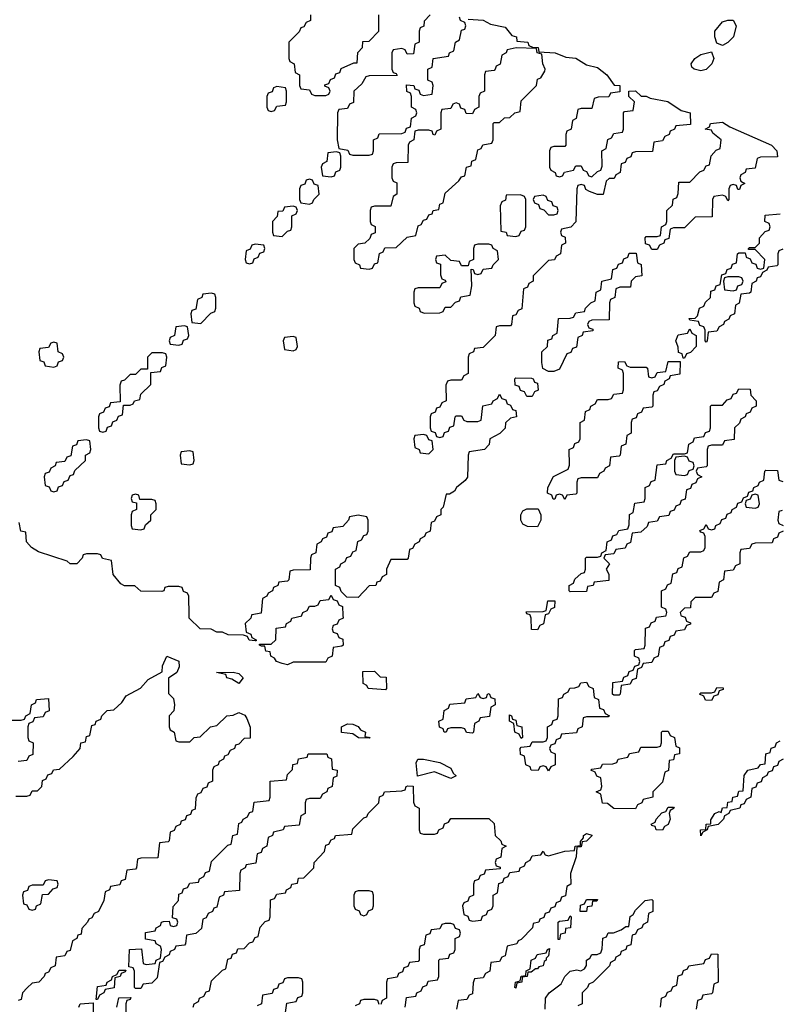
# Model space of a CAD drawing. Header units: inches. Extents: x 2710028 to 2964570, y 496606 to 722708.
# Tile 165 of 228: x 2855924 to 2858719, y 698568 to 702193. Entities that reach past the tile are written whole.
import ezdxf

# ---------------------------------------------------------------- set-up
doc = ezdxf.new("R2010")
doc.units = ezdxf.units.IN
doc.header["$MEASUREMENT"] = 0
doc.layers.add('C8659', color=7, linetype='Continuous')
doc.layers.add('C8750', color=7, linetype='Continuous')

msp = doc.modelspace()

# ---------------------------------------------------------------- linework, layer by layer
at = {"layer": 'C8659', "color": 6}
for points in [[(2856777.3, 700000), (2856774, 699990), (2856754, 699970), (2856758, 699938), (2856774, 699930), (2856778, 699918), (2856794, 699910), (2856794, 699906), (2856790, 699906), (2856768.7, 699908.7), (2856762, 699922), (2856747.3, 699927.3), (2856691.6, 699928.4), (2856670, 699938), (2856650, 699938), (2856628.7, 699948.7), (2856588.7, 699950), (2856548, 699990), (2856547.7, 700000)], [(2857113.5, 700000), (2857114, 699990), (2857098, 699982), (2857092.7, 699967.3), (2857078, 699962), (2857074, 699950), (2857078, 699938), (2857092.7, 699932.7), (2857098, 699918), (2857112.7, 699912.7), (2857114, 699890), (2857110, 699886), (2857078, 699882), (2857074, 699850), (2857058, 699842), (2857050, 699828), (2856930, 699828), (2856910, 699818), (2856890, 699822), (2856868.7, 699830), (2856862, 699842), (2856848, 699850), (2856846, 699866), (2856830, 699868), (2856826, 699886), (2856814, 699886), (2856806, 699890), (2856806, 699894), (2856850, 699894), (2856866, 699910), (2856867.3, 699952.7), (2856902, 699958), (2856906, 699970), (2856922, 699978), (2856926, 699990), (2856962, 699998), (2856962.7, 700000)], [(2857857.6, 700000), (2857851.6, 699968.4), (2857838, 699962), (2857830, 699946), (2857807.3, 699947.3), (2857806, 699990), (2857802.7, 700000)], [(2858357.3, 700000), (2858358, 699998), (2858372.7, 699992.7), (2858378, 699978), (2858392.7, 699972.7), (2858392.7, 699967.3), (2858378, 699962), (2858370, 699946), (2858338, 699942), (2858332.7, 699927.3), (2858318, 699922), (2858312.7, 699907.3), (2858298, 699902), (2858292.7, 699887.3), (2858278, 699882), (2858274, 699850), (2858258, 699842), (2858250, 699826), (2858218, 699822), (2858212.7, 699807.3), (2858198, 699802), (2858192.7, 699767.3), (2858178, 699762), (2858170, 699746), (2858138, 699742), (2858134, 699710), (2858130, 699706), (2858110, 699706), (2858106, 699710), (2858107.3, 699752.7), (2858142, 699758), (2858147.3, 699772.7), (2858162, 699778), (2858167.3, 699792.7), (2858182, 699798), (2858187.3, 699812.7), (2858202, 699818), (2858206, 699830), (2858202, 699842), (2858186, 699850), (2858186, 699870), (2858190, 699874), (2858222, 699878), (2858226, 699890), (2858227.3, 699952.7), (2858242, 699958), (2858247.3, 699972.7), (2858262, 699978), (2858267.3, 699992.7), (2858302, 699998), (2858302.7, 700000)], [(2855910, 699334), (2855950, 699334), (2855962, 699338), (2855970, 699354), (2855990, 699354), (2856006, 699370), (2856008.4, 699391.6), (2856022, 699398), (2856027.3, 699412.7), (2856042, 699418), (2856048.4, 699431.6), (2856070, 699434), (2856120.4, 699479.6), (2856146, 699510), (2856148.9, 699531.1), (2856166, 699534), (2856170, 699554), (2856182, 699558), (2856190, 699594), (2856202, 699598), (2856206, 699610), (2856222, 699618), (2856226, 699630), (2856246, 699650), (2856270, 699652), (2856300.4, 699679.6), (2856316.4, 699703.6), (2856368.7, 699731.3), (2856396.4, 699763.6), (2856448.4, 699791.6), (2856450, 699814), (2856466, 699850), (2856510, 699830.8), (2856511.3, 699810), (2856502, 699790), (2856472, 699768), (2856472, 699712), (2856490, 699694), (2856494, 699670), (2856491.3, 699648.7), (2856474, 699630), (2856474, 699590), (2856478, 699578), (2856492, 699570), (2856498, 699538), (2856510, 699534), (2856550, 699534), (2856566, 699550), (2856588, 699552), (2856626, 699590), (2856650, 699594), (2856686, 699630), (2856710, 699632), (2856730, 699642), (2856752.7, 699632.7), (2856759.6, 699619.6), (2856772, 699588), (2856772.7, 699547.3), (2856750, 699546), (2856730, 699526), (2856718, 699522), (2856714, 699510), (2856698, 699502), (2856690, 699486), (2856678, 699482), (2856674, 699470), (2856658, 699462), (2856654, 699450), (2856638, 699442), (2856634, 699430), (2856634, 699390), (2856618, 699382), (2856612.7, 699367.3), (2856598, 699362), (2856590, 699346), (2856578, 699342), (2856572.7, 699327.3), (2856570, 699286), (2856558, 699282), (2856552.7, 699267.3), (2856538, 699262), (2856532.7, 699247.3), (2856518, 699242), (2856514, 699230), (2856498, 699222), (2856492.7, 699207.3), (2856478, 699202), (2856474, 699170), (2856470, 699166), (2856438, 699162), (2856432.7, 699107.3), (2856370, 699106), (2856358, 699102), (2856354, 699070), (2856350, 699066), (2856318, 699062), (2856312.7, 699027.3), (2856298, 699022), (2856292.7, 699007.3), (2856258, 699002), (2856254, 698990), (2856238, 698982), (2856234, 698950), (2856214, 698910), (2856198, 698902), (2856190, 698886), (2856178, 698882), (2856174, 698870), (2856152.7, 698847.3), (2856150, 698826), (2856138, 698822), (2856134, 698810), (2856118, 698802), (2856110, 698766), (2856098, 698762), (2856090, 698746), (2856058, 698742), (2856054, 698710), (2856038, 698702), (2856030, 698686), (2856018, 698682), (2856014, 698670), (2855994, 698650), (2855970, 698646), (2855951.6, 698628.4), (2855934, 698610), (2855930, 698586), (2855918, 698582)], [(2855870, 699614), (2855930, 699614), (2855942, 699618), (2855946, 699630), (2855962, 699638), (2855968, 699670), (2855982, 699678), (2855986, 699690), (2856030, 699694), (2856032, 699648), (2856018, 699642), (2856010, 699626), (2855978, 699622), (2855972.7, 699607.3), (2855958, 699602), (2855954, 699590), (2855954, 699550), (2855958, 699538), (2855974, 699530), (2855972, 699488), (2855958, 699482), (2855950, 699466), (2855918, 699462)], [(2858734, 699470), (2858718, 699462), (2858712.7, 699447.3), (2858698, 699442), (2858692.7, 699427.3), (2858678, 699422), (2858674, 699410), (2858658, 699402), (2858652.7, 699387.3), (2858638, 699382), (2858632.7, 699367.3), (2858618, 699362), (2858614, 699330), (2858598, 699322), (2858590, 699306), (2858578, 699302), (2858574, 699290), (2858538, 699282), (2858534, 699270), (2858518, 699262), (2858514, 699250), (2858494, 699230), (2858458, 699222), (2858454, 699210), (2858438, 699202), (2858430, 699188), (2858429.2, 699210), (2858448.4, 699211.6), (2858450, 699231.3), (2858467.3, 699232.7), (2858467.3, 699247.3), (2858482, 699270), (2858498, 699278), (2858506, 699274), (2858510, 699291.3), (2858527.3, 699292.7), (2858530, 699312), (2858546, 699314), (2858548, 699330), (2858566, 699334), (2858570, 699352), (2858586, 699354), (2858589.6, 699410), (2858604, 699430), (2858642, 699438), (2858650, 699451.3), (2858667.3, 699452.7), (2858669.5, 699490), (2858685.2, 699494.8), (2858690, 699510.7), (2858704.7, 699515.3), (2858709.3, 699530), (2858722.7, 699537.3)], [(2856562, 698558), (2856566, 698570), (2856582, 698578), (2856586, 698590), (2856602, 698598), (2856610, 698614), (2856622, 698618), (2856630, 698654), (2856670, 698694), (2856682, 698698), (2856690, 698734), (2856702, 698738), (2856707.3, 698752.7), (2856722, 698758), (2856727.3, 698772.7), (2856750, 698774), (2856770, 698794), (2856782, 698798), (2856790, 698814), (2856802, 698818), (2856808.4, 698851.6), (2856827.3, 698872.7), (2856842, 698878), (2856846, 698890), (2856847.3, 698952.7), (2856862, 698958), (2856870, 698974), (2856902, 698978), (2856906, 698990), (2856922, 698998), (2856926, 699010), (2856946, 699014), (2856950, 699032), (2856970, 699034), (2857006, 699070), (2857008, 699090), (2857046, 699130), (2857050, 699154), (2857062, 699158), (2857070, 699174), (2857082, 699178), (2857086, 699190), (2857146, 699194), (2857150, 699214), (2857190, 699254), (2857202, 699258), (2857206, 699270), (2857246, 699310), (2857248.4, 699331.6), (2857262, 699338), (2857266, 699350), (2857330, 699354), (2857342, 699358), (2857346, 699370), (2857352.7, 699372.7), (2857371.6, 699371.6), (2857372.7, 699312.7), (2857378, 699298), (2857394, 699290), (2857394, 699210), (2857398, 699198), (2857410, 699194), (2857450, 699194), (2857462, 699198), (2857466, 699210), (2857482, 699218), (2857487.3, 699232.7), (2857502, 699238), (2857510, 699252), (2857650, 699252), (2857670, 699234), (2857674, 699190), (2857694, 699170), (2857698, 699158), (2857714, 699150), (2857698, 699142), (2857694, 699110), (2857678, 699102), (2857674, 699090), (2857678, 699078), (2857692.7, 699072.7), (2857692.7, 699067.3), (2857638, 699062), (2857632.7, 699047.3), (2857618, 699042), (2857612.7, 699027.3), (2857598, 699022), (2857594, 699010), (2857594, 698970), (2857578, 698962), (2857572.7, 698947.3), (2857558, 698942), (2857554, 698930), (2857558, 698898), (2857572.7, 698892.7), (2857578, 698878), (2857590, 698874), (2857622, 698878), (2857627.3, 698892.7), (2857642, 698898), (2857647.3, 698912.7), (2857662, 698918), (2857666, 698930), (2857666, 698970), (2857682, 698978), (2857687.3, 699012.7), (2857702, 699018), (2857707.3, 699032.7), (2857722, 699038), (2857727.3, 699052.7), (2857762, 699058), (2857766, 699070), (2857782, 699078), (2857786, 699090), (2857802, 699098), (2857810, 699114), (2857842, 699118), (2857850, 699131.3), (2857858, 699118), (2857870, 699114), (2857930, 699131.3), (2857966, 699134), (2857968, 699150), (2857987.3, 699152.7), (2857987.3, 699167.3), (2857999, 699181), (2857999, 699190), (2858010, 699197.3), (2858030, 699191), (2858030, 699188), (2858010, 699168), (2857994, 699166), (2857990, 699148), (2857974, 699146), (2857971.3, 699111.3), (2857951.3, 699050), (2857952, 699010), (2857938, 699002), (2857932.7, 698967.3), (2857918, 698962), (2857912.7, 698947.3), (2857898, 698942), (2857892.7, 698927.3), (2857878, 698922), (2857872.7, 698907.3), (2857858, 698902), (2857852.7, 698887.3), (2857838, 698882), (2857834, 698870), (2857814, 698866), (2857811.1, 698848.9), (2857770, 698806), (2857758, 698802), (2857754, 698790), (2857718, 698782), (2857710, 698746), (2857698, 698742), (2857690, 698726), (2857658, 698722), (2857654, 698690), (2857638, 698682), (2857630, 698666), (2857598, 698662), (2857592.7, 698647.3), (2857590, 698606), (2857578, 698602), (2857570, 698586), (2857538, 698582), (2857532, 698550)], [(2857858, 698550), (2857859.5, 698590), (2857872.3, 698610), (2857917.1, 698642.9), (2857930, 698670.4), (2857950, 698690.4), (2857974.4, 698694.4), (2857988.9, 698691.1), (2858002, 698698), (2858009.3, 698710.7), (2858009.5, 698730), (2858022.7, 698737.3), (2858030, 698750.8), (2858048.7, 698751.3), (2858062, 698758), (2858068, 698772), (2858070, 698811), (2858083.1, 698816.9), (2858090, 698830.7), (2858109.1, 698830.9), (2858138, 698842), (2858154, 698854), (2858166, 698854), (2858170, 698891.3), (2858182, 698898), (2858190, 698914), (2858226, 698950), (2858250, 698954), (2858254, 698950), (2858254, 698910), (2858238, 698902), (2858234, 698870), (2858218, 698862), (2858214, 698850), (2858198, 698842), (2858190, 698826), (2858178, 698822), (2858172.7, 698787.3), (2858158, 698782), (2858154, 698770), (2858138, 698762), (2858134, 698750), (2858118, 698742), (2858114, 698730), (2858098, 698722), (2858094, 698710), (2858034, 698650), (2858018, 698642), (2858014, 698630), (2857994, 698610), (2857994, 698570), (2857978, 698562)], [(2857342, 698558), (2857347.3, 698592.7), (2857382, 698598), (2857386, 698610), (2857402, 698618), (2857407.3, 698632.7), (2857422, 698638), (2857427.3, 698652.7), (2857462, 698658), (2857466, 698670), (2857466, 698730), (2857470, 698734), (2857502, 698738), (2857507.3, 698752.7), (2857522, 698758), (2857526, 698770), (2857526, 698810), (2857542, 698818), (2857546, 698830), (2857542, 698842), (2857527.3, 698847.3), (2857522, 698862), (2857510, 698866), (2857490, 698866), (2857478, 698862), (2857470, 698846), (2857438, 698842), (2857432.7, 698827.3), (2857418, 698822), (2857412.7, 698787.3), (2857398, 698782), (2857394, 698770), (2857394, 698730), (2857390, 698726), (2857358, 698722), (2857352.7, 698707.3), (2857338, 698702), (2857332.7, 698687.3), (2857318, 698682), (2857312.7, 698667.3), (2857278, 698662), (2857274, 698650), (2857274, 698590), (2857258, 698582), (2857252.7, 698567.3)], [(2858282, 698558), (2858286, 698590), (2858302, 698598), (2858307.3, 698612.7), (2858322, 698618), (2858327.3, 698632.7), (2858342, 698638), (2858347.3, 698672.7), (2858362, 698678), (2858367.3, 698692.7), (2858382, 698698), (2858386, 698710), (2858442, 698718), (2858447.3, 698732.7), (2858462, 698738), (2858470, 698754), (2858492.7, 698752.7), (2858494, 698650), (2858478, 698642), (2858474, 698610), (2858470, 698606), (2858438, 698602), (2858432.7, 698587.3), (2858418, 698582), (2858414, 698550)], [(2856902, 698538), (2856907.3, 698572.7), (2856942, 698578), (2856947.3, 698592.7), (2856962, 698598), (2856966, 698610), (2856966, 698650), (2856962, 698662), (2856950, 698666), (2856910, 698666), (2856898, 698662), (2856892.7, 698647.3), (2856878, 698642), (2856872.7, 698627.3), (2856858, 698622), (2856852.7, 698607.3), (2856818, 698602), (2856814, 698570), (2856798, 698562)], [(2856282, 698558), (2856288.4, 698591.6), (2856332.7, 698592.7), (2856330, 698586), (2856318, 698582), (2856314, 698570), (2856314, 698530)], [(2856142, 698558), (2856146, 698570), (2856194, 698574), (2856194, 698530)], [(2857247.3, 698567.3), (2857242, 698582), (2857230, 698586), (2857190, 698586), (2857178, 698582), (2857174, 698570), (2857158, 698562)]]:
    msp.add_lwpolyline(points, dxfattribs=at)
for points in [[(2856730, 699749), (2856704.7, 699764.7), (2856686, 699770), (2856682, 699782), (2856648.7, 699790), (2856709.4, 699790.6), (2856730, 699786), (2856746, 699770)], [(2857270, 699726), (2857206, 699730), (2857202, 699742), (2857188.4, 699748.4), (2857187.3, 699792.7), (2857230, 699794), (2857250, 699774), (2857272.7, 699772.7), (2857274, 699730)], [(2857870, 699428), (2857862, 699442), (2857850, 699446), (2857838, 699442), (2857831.6, 699428.4), (2857806, 699430), (2857802, 699442), (2857786, 699450), (2857782, 699482), (2857767.3, 699487.3), (2857766, 699510), (2857770, 699514), (2857802, 699518), (2857810, 699534), (2857850, 699534), (2857862, 699538), (2857866, 699550), (2857866, 699590), (2857882, 699598), (2857887.3, 699612.7), (2857902, 699618), (2857906, 699630), (2857907.3, 699692.7), (2857922, 699698), (2857926, 699710), (2857942, 699718), (2857948.4, 699731.6), (2857967.3, 699732.7), (2857982, 699738), (2857988.4, 699751.6), (2858010, 699754), (2858018, 699738), (2858034, 699730), (2858038, 699698), (2858054, 699690), (2858058, 699658), (2858072.7, 699652.7), (2858078, 699638), (2858094, 699630), (2858090, 699626), (2858010, 699626), (2857998, 699622), (2857994, 699590), (2857978, 699582), (2857972.7, 699567.3), (2857918, 699562), (2857912.7, 699547.3), (2857898, 699542), (2857892.7, 699527.3), (2857878, 699522), (2857874, 699510), (2857878, 699498), (2857894, 699490), (2857894, 699450), (2857878, 699442)], [(2857630, 699694), (2857642, 699698), (2857646, 699710), (2857651.6, 699711.6), (2857658, 699698), (2857672.7, 699692.7), (2857674, 699670), (2857658, 699662), (2857652.7, 699627.3), (2857618, 699622), (2857614, 699610), (2857598, 699602), (2857594, 699570), (2857590, 699566), (2857568.7, 699568.7), (2857562, 699582), (2857550, 699586), (2857510, 699586), (2857498, 699582), (2857494, 699570), (2857486, 699570), (2857482, 699582), (2857468.7, 699588.7), (2857466, 699610), (2857482, 699618), (2857486, 699650), (2857502, 699658), (2857507.3, 699672.7), (2857562, 699678), (2857567.3, 699692.7), (2857602, 699698), (2857610, 699712), (2857618, 699698)], [(2858470, 699686), (2858447.3, 699687.3), (2858442, 699702), (2858426, 699710), (2858430, 699714), (2858470, 699714), (2858482, 699718), (2858490, 699734), (2858512.7, 699732.7), (2858512.7, 699727.3), (2858498, 699722), (2858492.7, 699707.3), (2858478, 699702)], [(2857770, 699546), (2857762, 699562), (2857746, 699570), (2857742, 699602), (2857726, 699610), (2857726, 699634), (2857734, 699630), (2857738, 699618), (2857750, 699614), (2857754, 699594), (2857772, 699590), (2857774, 699550)], [(2857210, 699548), (2857170.9, 699549.1), (2857150, 699564), (2857108.4, 699568.4), (2857108, 699590), (2857130, 699600.7), (2857150, 699599.1), (2857170, 699590.4), (2857178, 699578), (2857196, 699570), (2857194, 699554), (2857214, 699550)], [(2858190, 699288), (2858110, 699288.7), (2858087.3, 699307.3), (2858068.9, 699308.9), (2858062, 699342), (2858046, 699350), (2858062, 699358), (2858066, 699370), (2858062, 699402), (2858047.3, 699407.3), (2858042, 699422), (2858026, 699430), (2858030, 699434), (2858062, 699438), (2858068.4, 699451.6), (2858107.3, 699452.7), (2858122, 699458), (2858126, 699470), (2858162, 699478), (2858168.4, 699491.6), (2858202, 699498), (2858210, 699514), (2858270, 699514), (2858282, 699518), (2858286, 699530), (2858286, 699570), (2858290, 699574), (2858310, 699574), (2858318, 699558), (2858334, 699550), (2858338, 699518), (2858352, 699512), (2858352, 699490), (2858334, 699486), (2858330, 699468), (2858314, 699466), (2858311.6, 699428.4), (2858298, 699422), (2858290, 699386), (2858254, 699350), (2858254, 699330), (2858218, 699322), (2858214, 699310), (2858198, 699302)], [(2856350, 698626), (2856346, 698630), (2856346, 698690), (2856342, 698702), (2856326, 698706), (2856328, 698770), (2856372.7, 698772.7), (2856378, 698718), (2856390, 698714), (2856422, 698718), (2856426, 698730), (2856442, 698738), (2856446, 698770), (2856442, 698782), (2856426, 698790), (2856422, 698802), (2856387.3, 698807.3), (2856387.3, 698832.7), (2856422, 698838), (2856426, 698850), (2856442, 698858), (2856446, 698870), (2856452.7, 698872.7), (2856474, 698874), (2856478, 698858), (2856490, 698854), (2856502, 698858), (2856506, 698870), (2856502, 698882), (2856486, 698886), (2856488.4, 698928.4), (2856508, 698950), (2856510, 698974), (2856522, 698978), (2856527.3, 698992.7), (2856542, 698998), (2856550, 699014), (2856582, 699018), (2856586, 699030), (2856602, 699038), (2856607.3, 699052.7), (2856622, 699058), (2856630, 699094), (2856690, 699154), (2856702, 699158), (2856708, 699190), (2856726, 699194), (2856730, 699234), (2856742, 699238), (2856746, 699250), (2856762, 699258), (2856770, 699274), (2856782, 699278), (2856787.3, 699312.7), (2856842, 699318), (2856846, 699330), (2856846, 699390), (2856906, 699394), (2856910, 699414), (2856927.3, 699432.7), (2856928.9, 699451.1), (2856946, 699454), (2856950, 699472), (2856982, 699478), (2856986, 699490), (2857054, 699490), (2857058, 699478), (2857071.6, 699471.6), (2857074, 699434), (2857092, 699430), (2857091.6, 699408.4), (2857078, 699402), (2857074, 699370), (2857058, 699362), (2857054, 699350), (2857038, 699342), (2857030, 699326), (2856990, 699326), (2856978, 699322), (2856974, 699310), (2856974, 699270), (2856958, 699262), (2856952.7, 699227.3), (2856898, 699222), (2856894, 699210), (2856858, 699202), (2856854, 699190), (2856838, 699182), (2856834, 699150), (2856818, 699142), (2856812.7, 699127.3), (2856798, 699122), (2856792.7, 699087.3), (2856758, 699082), (2856754, 699070), (2856738, 699062), (2856734, 699050), (2856732.7, 698987.3), (2856678, 698982), (2856674, 698970), (2856658, 698962), (2856650, 698926), (2856638, 698922), (2856634, 698910), (2856618, 698902), (2856610, 698886), (2856598, 698882), (2856592.7, 698847.3), (2856571.6, 698828.4), (2856538, 698822), (2856534, 698790), (2856530, 698786), (2856498, 698782), (2856494, 698770), (2856478, 698762), (2856474, 698750), (2856458, 698742), (2856450, 698726), (2856438, 698722), (2856430, 698666), (2856410, 698646), (2856378, 698642), (2856370, 698626)], [(2857510, 699399), (2857450, 699424), (2857388.4, 699408.4), (2857382.7, 699457.3), (2857389.5, 699470.5), (2857410, 699470.4), (2857470, 699458), (2857510, 699437.3), (2857518.8, 699418.8), (2857530, 699408.7)], [(2858290, 699209.3), (2858266, 699210), (2858262, 699222), (2858250, 699226), (2858248.4, 699231.6), (2858262, 699238), (2858266, 699250), (2858287.3, 699272.7), (2858302, 699278), (2858310, 699294), (2858330, 699294), (2858332, 699290), (2858318, 699282), (2858314, 699270), (2858318, 699250), (2858310.6, 699230), (2858296.9, 699223.1)], [(2856030, 699026), (2856018, 699022), (2856010, 699006), (2855970, 699006), (2855958, 699002), (2855952.7, 698987.3), (2855938, 698982), (2855934, 698970), (2855938, 698938), (2855950, 698934), (2855958, 698918), (2855970, 698914), (2855982, 698918), (2855986, 698930), (2856002, 698938), (2856007.3, 698972.7), (2856030, 698974), (2856047.3, 698992.7), (2856062, 698998), (2856066, 699010), (2856062, 699022)], [(2857210, 698986), (2857170, 698986), (2857158, 698982), (2857154, 698970), (2857154, 698930), (2857158, 698918), (2857172.7, 698912.7), (2857178, 698898), (2857190, 698894), (2857202, 698898), (2857207.3, 698912.7), (2857222, 698918), (2857226, 698930), (2857226, 698970), (2857222, 698982)], [(2858010, 698909.2), (2857986, 698910), (2857987.3, 698932.7), (2858002, 698938), (2858010, 698954), (2858050, 698954), (2858048, 698948), (2858032, 698948), (2858030, 698928.7), (2858012.7, 698927.3)], [(2857906, 698806), (2857906, 698870), (2857910, 698874), (2857942, 698878), (2857950, 698894), (2857954, 698890), (2857951, 698850), (2857932.7, 698847.3), (2857931.3, 698830), (2857914, 698826), (2857910, 698806)], [(2857750, 698628), (2857746, 698630), (2857748, 698650), (2857766, 698654), (2857770, 698672), (2857786, 698674), (2857788.4, 698691.6), (2857802, 698698), (2857806, 698730), (2857822, 698738), (2857828.4, 698751.6), (2857862, 698758), (2857866, 698770), (2857874, 698774), (2857870, 698746), (2857862, 698738), (2857862, 698730), (2857854, 698726), (2857850.5, 698710), (2857834.4, 698705.6), (2857830, 698698), (2857822, 698698), (2857806, 698686), (2857794, 698686), (2857792, 698670), (2857772.7, 698667.3), (2857771.3, 698650), (2857754, 698646)], [(2856206, 698586), (2856210, 698634), (2856242, 698638), (2856246, 698650), (2856262, 698658), (2856266, 698670), (2856282, 698678), (2856290, 698694), (2856314, 698694), (2856312.7, 698687.3), (2856298, 698682), (2856294, 698670), (2856274, 698666), (2856271.3, 698628.7), (2856238, 698622), (2856234, 698610), (2856218, 698602), (2856210, 698586)]]:
    msp.add_lwpolyline(points, close=True, dxfattribs=at)
at = {"layer": 'C8750', "color": 6}
for points in [[(2857574, 702194), (2857629.3, 702190.7), (2857656, 702176), (2857710, 702164.7), (2857734.8, 702134.8), (2857752, 702130), (2857754, 702114), (2857794, 702110), (2857798, 702098), (2857811.6, 702091.6), (2857832, 702090), (2857834, 702074), (2857894, 702070), (2857934, 702054), (2857970, 702050.4), (2858010, 702026), (2858050, 702016.3), (2858084.7, 701990), (2858111.6, 701951.6), (2858132, 701950), (2858132.7, 701927.3), (2858098, 701922), (2858092, 701908), (2858052.7, 701907.3), (2858038, 701902), (2858030, 701866), (2857990, 701866), (2857978, 701862), (2857971.3, 701828.7), (2857958, 701822), (2857954, 701790), (2857938, 701782), (2857934, 701770), (2857934, 701730), (2857930, 701726), (2857890, 701726), (2857878, 701722), (2857874, 701710), (2857874, 701650), (2857878, 701638), (2857894, 701630), (2857898, 701618), (2857910, 701614), (2857922, 701618), (2857928.4, 701631.6), (2857962, 701638), (2857970, 701654), (2857990, 701654), (2857998, 701638), (2858010, 701634), (2858018, 701618), (2858030, 701614), (2858050, 701634), (2858062, 701638), (2858067.3, 701652.7), (2858066, 701710), (2858082, 701718), (2858088.4, 701751.6), (2858102, 701758), (2858110, 701774), (2858142, 701778), (2858146, 701790), (2858146, 701850), (2858150, 701854), (2858182, 701858), (2858186, 701890), (2858166, 701910), (2858166, 701930), (2858190, 701930.7), (2858211.1, 701911.1), (2858228.9, 701911.1), (2858243.6, 701903.6), (2858309.2, 701890.8), (2858358.8, 701858.8), (2858391, 701850), (2858392.7, 701807.3), (2858338, 701802), (2858334, 701790), (2858318, 701782), (2858314, 701770), (2858298, 701762), (2858290, 701746), (2858258, 701742), (2858252.7, 701707.3), (2858190, 701706), (2858178, 701702), (2858172.7, 701687.3), (2858158, 701682), (2858152.7, 701667.3), (2858138, 701662), (2858134, 701630), (2858118, 701622), (2858111.6, 701608.4), (2858092.7, 701607.3), (2858082, 701598), (2858071.6, 701548.4), (2858050, 701548.7), (2858020.4, 701560.4), (2858007.3, 701567.3), (2858002, 701582), (2857990, 701586), (2857978, 701582), (2857974, 701570), (2857971.1, 701448.9), (2857951.6, 701428.4), (2857918, 701422), (2857914, 701410), (2857918, 701398), (2857931.6, 701391.6), (2857932, 701370), (2857918, 701362), (2857914, 701330), (2857898, 701322), (2857891.6, 701308.4), (2857870, 701306), (2857814, 701250), (2857814, 701230), (2857798, 701222), (2857792.7, 701207.3), (2857778, 701202), (2857771.6, 701128.4), (2857758, 701122), (2857750, 701106), (2857738, 701102), (2857734, 701070), (2857730, 701066), (2857690, 701066), (2857678, 701062), (2857674, 701030), (2857630, 700986), (2857598, 700982), (2857594, 700970), (2857578, 700962), (2857574, 700950), (2857574, 700890), (2857558, 700882), (2857550, 700866), (2857510, 700866), (2857498, 700862), (2857492.7, 700847.3), (2857494, 700790), (2857478, 700782), (2857470, 700766), (2857458, 700762), (2857452.7, 700747.3), (2857438, 700742), (2857434, 700730), (2857434, 700690), (2857438, 700678), (2857452.7, 700672.7), (2857458, 700658), (2857470, 700654), (2857482, 700658), (2857487.3, 700672.7), (2857502, 700678), (2857507.3, 700692.7), (2857522, 700698), (2857526, 700730), (2857530, 700734), (2857550, 700734), (2857558, 700718), (2857570, 700714), (2857610, 700714), (2857622, 700718), (2857628.7, 700771.3), (2857662, 700778), (2857666, 700790), (2857682, 700798), (2857690, 700814), (2857698, 700798), (2857712.7, 700792.7), (2857718, 700778), (2857730, 700774), (2857738, 700758), (2857750, 700754), (2857752, 700730), (2857730, 700726), (2857712, 700708), (2857711, 700689), (2857691.1, 700668.9), (2857654, 700650), (2857651.6, 700628.4), (2857634, 700610), (2857578, 700602), (2857574, 700590), (2857571.6, 700508.4), (2857563.6, 700496.4), (2857532, 700470), (2857523.6, 700456.4), (2857506, 700446), (2857494, 700446), (2857482, 700398), (2857474, 700390), (2857474, 700370), (2857458, 700362), (2857450, 700346), (2857438, 700342), (2857434, 700310), (2857418, 700302), (2857414, 700290), (2857398, 700282), (2857394, 700270), (2857378, 700262), (2857370, 700246), (2857358, 700242), (2857354, 700210), (2857350, 700206), (2857290, 700206), (2857274, 700170), (2857274, 700150), (2857258, 700142), (2857250, 700126), (2857238, 700122), (2857234, 700110), (2857210, 700108), (2857170, 700066), (2857127.3, 700067.3), (2857107.3, 700087.3), (2857102, 700102), (2857086, 700110), (2857086, 700170), (2857102, 700178), (2857106, 700190), (2857122, 700198), (2857127.3, 700212.7), (2857142, 700218), (2857150, 700234), (2857162, 700238), (2857168.4, 700271.6), (2857182, 700278), (2857190, 700294), (2857202, 700298), (2857206, 700310), (2857206, 700350), (2857202, 700362), (2857170, 700368), (2857138, 700362), (2857134, 700350), (2857112.7, 700327.3), (2857078, 700322), (2857072.7, 700307.3), (2857058, 700302), (2857052.7, 700287.3), (2857038, 700282), (2857034, 700270), (2857018, 700262), (2857014, 700230), (2856998, 700222), (2856994, 700210), (2856992.7, 700167.3), (2856930, 700166), (2856918, 700162), (2856914, 700130), (2856910, 700126), (2856878, 700122), (2856874, 700110), (2856858, 700102), (2856854, 700090), (2856838, 700082), (2856834, 700070), (2856818, 700062), (2856812.7, 700007.3), (2856778, 700002), (2856777.3, 700000)], [(2856994, 702210), (2856994, 702190), (2856978, 702182), (2856970, 702166), (2856958, 702162), (2856952.7, 702147.3), (2856914, 702110), (2856914, 702050), (2856918, 702038), (2856934, 702030), (2856938, 701998), (2856954, 701990), (2856954, 701950), (2856958, 701938), (2856990, 701934), (2856998, 701918), (2857010, 701914), (2857050, 701914), (2857062, 701918), (2857066, 701930), (2857062, 701942), (2857047.3, 701947.3), (2857047.3, 701952.7), (2857062, 701958), (2857067.3, 701972.7), (2857082, 701978), (2857087.3, 701992.7), (2857102, 701998), (2857107.3, 702012.7), (2857154, 702034), (2857166, 702034), (2857168, 702072), (2857186, 702090), (2857187.3, 702112.7), (2857210, 702114), (2857246, 702150), (2857246, 702210)], [(2857434, 702210), (2857412.7, 702187.3), (2857411.6, 702168.4), (2857398, 702162), (2857394, 702150), (2857394, 702110), (2857378, 702102), (2857372.7, 702067.3), (2857350, 702066), (2857342, 702082), (2857330, 702086), (2857298, 702082), (2857294, 702070), (2857294, 702010), (2857298, 701998), (2857310, 701994), (2857312.7, 701987.3), (2857210, 701986), (2857198, 701982), (2857183.6, 701956.4), (2857154, 701930), (2857152.7, 701887.3), (2857138, 701882), (2857130, 701866), (2857098, 701862), (2857094, 701850), (2857092, 701750), (2857098, 701718), (2857131.6, 701711.6), (2857138, 701698), (2857150, 701694), (2857210, 701694), (2857222, 701698), (2857226, 701710), (2857226, 701750), (2857242, 701758), (2857247.3, 701772.7), (2857330, 701774), (2857342, 701778), (2857347.3, 701792.7), (2857362, 701798), (2857366, 701830), (2857382, 701838), (2857386, 701850), (2857382, 701862), (2857366, 701870), (2857366, 701910), (2857362, 701922), (2857348.4, 701928.4), (2857347.3, 701952.7), (2857374, 701950), (2857378, 701938), (2857392.7, 701932.7), (2857398, 701918), (2857410, 701914), (2857442, 701918), (2857446, 701950), (2857442, 701962), (2857426, 701970), (2857426, 702010), (2857442, 702018), (2857446, 702050), (2857502, 702058), (2857506, 702070), (2857522, 702078), (2857528, 702110), (2857542, 702118), (2857550, 702154), (2857562, 702158), (2857566, 702170), (2857562, 702182), (2857546, 702190), (2857542, 702202)], [(2858732.7, 701347.3), (2858718, 701342), (2858714, 701330), (2858714, 701290), (2858710, 701286), (2858678, 701282), (2858674, 701270), (2858658, 701262), (2858650, 701246), (2858638, 701242), (2858634, 701230), (2858618, 701222), (2858614, 701190), (2858610, 701186), (2858578, 701182), (2858571.6, 701148.4), (2858558, 701142), (2858554, 701110), (2858538, 701102), (2858534, 701090), (2858518, 701082), (2858514, 701070), (2858498, 701062), (2858490, 701046), (2858458, 701042), (2858454, 701010), (2858450, 701006), (2858446, 701010), (2858446, 701050), (2858442, 701062), (2858427.3, 701067.3), (2858422, 701082), (2858390, 701086), (2858387.3, 701092.7), (2858410, 701094), (2858418, 701102), (2858426, 701130), (2858442, 701138), (2858447.3, 701152.7), (2858466, 701170), (2858467.3, 701192.7), (2858482, 701198), (2858487.3, 701212.7), (2858502, 701218), (2858507.3, 701252.7), (2858522, 701258), (2858527.3, 701272.7), (2858542, 701278), (2858547.3, 701292.7), (2858562, 701298), (2858566, 701330), (2858570, 701334), (2858594, 701334), (2858598, 701318), (2858612.7, 701312.7), (2858618, 701298), (2858632.7, 701292.7), (2858638, 701278), (2858650, 701274), (2858662, 701278), (2858666, 701310), (2858630, 701346), (2858606, 701346), (2858606, 701350), (2858610, 701354), (2858630, 701354), (2858646, 701370), (2858646, 701390), (2858667.3, 701412.7), (2858682, 701418), (2858686, 701430), (2858682, 701442), (2858666, 701450), (2858667.3, 701472.7), (2858722, 701478)], [(2858302.7, 700000), (2858306, 700010), (2858302, 700022), (2858286, 700030), (2858286, 700090), (2858302, 700098), (2858307.3, 700112.7), (2858322, 700118), (2858327.3, 700152.7), (2858342, 700158), (2858347.3, 700172.7), (2858362, 700178), (2858368.4, 700211.6), (2858382, 700218), (2858390, 700234), (2858430, 700234), (2858442, 700238), (2858446, 700250), (2858446, 700290), (2858442, 700302), (2858430, 700306), (2858427.3, 700312.7), (2858442, 700318), (2858450, 700334), (2858458, 700318), (2858470, 700314), (2858482, 700318), (2858486, 700330), (2858502, 700338), (2858507.3, 700352.7), (2858522, 700358), (2858527.3, 700372.7), (2858542, 700378), (2858546, 700390), (2858562, 700398), (2858567.3, 700412.7), (2858582, 700418), (2858587.3, 700432.7), (2858602, 700438), (2858607.3, 700452.7), (2858622, 700458), (2858626, 700470), (2858642, 700478), (2858646, 700490), (2858662, 700498), (2858666, 700530), (2858670, 700534), (2858712.7, 700532.7), (2858718, 700498), (2858732.7, 700492.7)], [(2858730, 700386), (2858718, 700382), (2858714, 700350), (2858718, 700338), (2858734, 700330)], [(2856547.7, 700000), (2856546, 700070), (2856542, 700082), (2856527.3, 700087.3), (2856522, 700102), (2856510, 700106), (2856470, 700106), (2856458, 700102), (2856454, 700090), (2856447.3, 700087.3), (2856370, 700088.7), (2856348, 700108), (2856310, 700109), (2856296.4, 700116.4), (2856268, 700150), (2856262, 700202), (2856228.7, 700208.7), (2856222, 700222), (2856210, 700226), (2856170, 700226), (2856158, 700222), (2856154, 700210), (2856134, 700190), (2856110, 700189.2), (2856099, 700199), (2855993.6, 700233.6), (2855968, 700250), (2855948.7, 700270), (2855946, 700306), (2855928, 700310), (2855922, 700342)], [(2858734, 700310), (2858718, 700302), (2858712.7, 700287.3), (2858698, 700282), (2858692.7, 700267.3), (2858630, 700266), (2858618, 700262), (2858610, 700246), (2858578, 700242), (2858574, 700230), (2858574, 700190), (2858558, 700182), (2858550, 700166), (2858518, 700162), (2858514, 700130), (2858498, 700122), (2858492.7, 700087.3), (2858478, 700082), (2858470, 700066), (2858410, 700066), (2858394, 700050), (2858392.7, 700027.3), (2858370, 700026), (2858354, 700010), (2858357.3, 700000)], [(2856962.7, 700000), (2856966, 700010), (2856982, 700018), (2856990, 700034), (2857010, 700034), (2857022, 700038), (2857030, 700054), (2857062, 700058), (2857070, 700074), (2857078, 700058), (2857092.7, 700052.7), (2857098, 700038), (2857112, 700032), (2857113.5, 700000)], [(2857802.7, 700000), (2857802, 700002), (2857790, 700006), (2857787.3, 700012.7), (2857850, 700014), (2857862, 700018), (2857867.3, 700052.7), (2857892.7, 700052.7), (2857891.6, 700028.4), (2857878, 700022), (2857870, 700006), (2857858, 700002), (2857857.6, 700000)]]:
    msp.add_lwpolyline(points, dxfattribs=at)
for points in [[(2858510, 702098), (2858490, 702106), (2858482, 702130), (2858482, 702150), (2858510, 702184.7), (2858530, 702191), (2858550, 702191), (2858561, 702170), (2858550.6, 702129.4), (2858530, 702108.7)], [(2857751.6, 702088.4), (2857718, 702082), (2857714, 702070), (2857698, 702062), (2857691.6, 702028.4), (2857678, 702022), (2857674, 702010), (2857670, 702006), (2857638, 702002), (2857634, 701990), (2857634, 701930), (2857618, 701922), (2857614, 701910), (2857614, 701870), (2857598, 701862), (2857590, 701846), (2857567.3, 701847.3), (2857562, 701862), (2857547.3, 701867.3), (2857542, 701882), (2857530, 701886), (2857518, 701882), (2857510, 701866), (2857478, 701862), (2857474, 701850), (2857474, 701790), (2857458, 701782), (2857452, 701768), (2857446, 701770), (2857442, 701782), (2857430, 701786), (2857390, 701786), (2857378, 701782), (2857374, 701750), (2857358, 701742), (2857354, 701730), (2857352.7, 701667.3), (2857310, 701666), (2857298, 701662), (2857294, 701650), (2857294, 701610), (2857298, 701598), (2857311.6, 701591.6), (2857312, 701550), (2857298, 701542), (2857290, 701506), (2857230, 701506), (2857218, 701502), (2857214, 701490), (2857214, 701450), (2857218, 701438), (2857231.6, 701431.6), (2857232, 701408), (2857218, 701402), (2857212.7, 701387.3), (2857194, 701370), (2857170, 701366), (2857154, 701350), (2857154, 701310), (2857158, 701298), (2857174, 701290), (2857178, 701278), (2857210, 701274), (2857222, 701278), (2857230, 701294), (2857242, 701298), (2857248.4, 701331.6), (2857262, 701338), (2857267.3, 701352.7), (2857310, 701354), (2857350, 701392), (2857382, 701398), (2857390, 701434), (2857402, 701438), (2857410, 701454), (2857422, 701458), (2857430, 701474), (2857442, 701478), (2857446, 701490), (2857466, 701494), (2857470, 701514), (2857482, 701518), (2857490, 701554), (2857540.4, 701599.6), (2857550, 701614), (2857562, 701618), (2857568, 701650), (2857586, 701654), (2857588.4, 701671.6), (2857602, 701678), (2857610, 701714), (2857622, 701718), (2857628.4, 701731.6), (2857662, 701738), (2857666, 701750), (2857666, 701810), (2857670, 701814), (2857690, 701814), (2857708.4, 701831.6), (2857727.3, 701832.7), (2857746, 701850), (2857766, 701854), (2857770, 701894), (2857826, 701950), (2857830, 701974), (2857842, 701978), (2857856.4, 702003.6), (2857858, 702010), (2857848.7, 702030), (2857846, 702066), (2857828, 702070), (2857826, 702086)], [(2858430, 702004), (2858406, 702010), (2858398, 702018), (2858395.3, 702030), (2858408.7, 702050), (2858430, 702064.7), (2858470, 702074), (2858478, 702050), (2858471, 702030), (2858450, 702009.2)], [(2856870, 701946), (2856858, 701942), (2856852.7, 701927.3), (2856838, 701922), (2856834, 701910), (2856834, 701870), (2856838, 701858), (2856850, 701854), (2856862, 701858), (2856870, 701874), (2856902, 701878), (2856906, 701890), (2856906, 701930), (2856902, 701942)], [(2858567.3, 701567.3), (2858562, 701582), (2858550, 701586), (2858538, 701582), (2858534, 701570), (2858534, 701530), (2858530, 701526), (2858522, 701542), (2858510, 701546), (2858478, 701542), (2858474, 701530), (2858472.7, 701467.3), (2858410, 701466), (2858370, 701426), (2858330, 701426), (2858318, 701422), (2858312.7, 701387.3), (2858298, 701382), (2858294, 701370), (2858278, 701362), (2858270, 701346), (2858250, 701346), (2858242, 701362), (2858227.3, 701367.3), (2858226, 701390), (2858230, 701394), (2858270, 701394), (2858282, 701398), (2858286, 701430), (2858302, 701438), (2858306, 701450), (2858306, 701490), (2858326, 701510), (2858328.7, 701531.3), (2858342, 701538), (2858347.3, 701552.7), (2858350, 701594), (2858390, 701594), (2858427.3, 701632.7), (2858442, 701638), (2858450, 701654), (2858462, 701658), (2858468.4, 701691.6), (2858487.3, 701712.7), (2858502, 701718), (2858506, 701750), (2858475.3, 701775.3), (2858470, 701786), (2858446, 701790), (2858462, 701798), (2858466, 701810), (2858510, 701814.9), (2858537.5, 701797.5), (2858690.2, 701730.2), (2858710.8, 701710), (2858712.7, 701687.3), (2858650, 701686), (2858638, 701682), (2858630, 701646), (2858598, 701642), (2858594, 701630), (2858578, 701622), (2858574, 701610), (2858578, 701598), (2858592, 701590), (2858578, 701582), (2858572.7, 701567.3)], [(2857090, 701706), (2857058, 701702), (2857054, 701670), (2857038, 701662), (2857034, 701650), (2857038, 701618), (2857070, 701614), (2857082, 701618), (2857087.3, 701632.7), (2857102, 701638), (2857106, 701650), (2857106, 701690), (2857102, 701702)], [(2856990, 701606), (2856978, 701602), (2856972.7, 701587.3), (2856958, 701582), (2856954, 701570), (2856954, 701530), (2856958, 701518), (2856990, 701514), (2857002, 701518), (2857006, 701530), (2857026, 701550), (2857022, 701582), (2857007.3, 701587.3), (2857002, 701602)], [(2857767.3, 701547.3), (2857714, 701546), (2857711.6, 701528.4), (2857698, 701522), (2857692.7, 701507.3), (2857694, 701414), (2857714, 701410), (2857718, 701398), (2857750, 701394), (2857762, 701398), (2857770, 701414), (2857782, 701418), (2857786, 701430), (2857786, 701530), (2857782, 701542)], [(2857850, 701546), (2857818, 701542), (2857814, 701530), (2857818, 701518), (2857832.7, 701512.7), (2857838, 701498), (2857852.7, 701492.7), (2857870, 701474), (2857890, 701474), (2857902, 701478), (2857906, 701490), (2857902, 701502), (2857887.3, 701507.3), (2857882, 701522), (2857867.3, 701527.3), (2857862, 701542)], [(2856930, 701506), (2856898, 701502), (2856892, 701488), (2856874, 701486), (2856871.6, 701468.4), (2856854, 701450), (2856854, 701410), (2856858, 701398), (2856890, 701394), (2856910, 701414), (2856922, 701418), (2856926, 701430), (2856926, 701470), (2856942, 701478), (2856946, 701490), (2856942, 701502)], [(2856790, 701366), (2856778, 701362), (2856772.7, 701347.3), (2856758, 701342), (2856754, 701310), (2856758, 701298), (2856770, 701294), (2856782, 701298), (2856787.3, 701312.7), (2856802, 701318), (2856807.3, 701332.7), (2856822, 701338), (2856826, 701350), (2856822, 701362)], [(2857650, 701366), (2857610, 701366), (2857598, 701362), (2857594, 701350), (2857594, 701310), (2857578, 701302), (2857574, 701286), (2857550, 701286), (2857542, 701302), (2857510, 701306), (2857490, 701326), (2857458, 701322), (2857454, 701310), (2857458, 701298), (2857472, 701292), (2857472.7, 701252.7), (2857478, 701238), (2857490, 701234), (2857492, 701228), (2857478, 701222), (2857470, 701206), (2857390, 701206), (2857378, 701202), (2857374, 701190), (2857374, 701150), (2857378, 701138), (2857394, 701130), (2857398, 701118), (2857412.7, 701112.7), (2857470, 701114), (2857482, 701118), (2857490, 701134), (2857510, 701134), (2857527.3, 701152.7), (2857542, 701158), (2857547.3, 701172.7), (2857582, 701178), (2857587.3, 701212.7), (2857586, 701274), (2857592.7, 701272.7), (2857598, 701258), (2857610, 701254), (2857622, 701258), (2857630, 701274), (2857662, 701278), (2857666, 701290), (2857686, 701310), (2857682, 701342), (2857666, 701350), (2857662, 701362)], [(2857870, 700898), (2857848.7, 700908.7), (2857846, 700930), (2857846, 700970), (2857866, 700990), (2857867.3, 701012.7), (2857882, 701018), (2857886, 701030), (2857902, 701038), (2857907.3, 701092.7), (2857950, 701094), (2857962, 701098), (2857970, 701114), (2858002, 701118), (2858006, 701130), (2858026, 701150), (2858042, 701158), (2858046, 701190), (2858062, 701198), (2858066, 701230), (2858102, 701238), (2858107.3, 701272.7), (2858122, 701278), (2858127.3, 701292.7), (2858142, 701298), (2858147.3, 701312.7), (2858162, 701318), (2858167.3, 701332.7), (2858192.7, 701332.7), (2858198, 701298), (2858211.6, 701291.6), (2858214, 701250), (2858190, 701246), (2858174, 701230), (2858172, 701208), (2858132.7, 701207.3), (2858118, 701202), (2858114, 701170), (2858098, 701162), (2858094, 701150), (2858092.7, 701087.3), (2858030, 701086), (2858018, 701082), (2858014, 701070), (2858018, 701058), (2858032.7, 701052.7), (2858032.7, 701047.3), (2857998, 701042), (2857994, 701030), (2857978, 701022), (2857972.7, 700987.3), (2857958, 700982), (2857952.7, 700967.3), (2857938, 700962), (2857910, 700906), (2857890, 700898)], [(2858570, 701246), (2858530, 701246), (2858518, 701242), (2858514, 701230), (2858518, 701198), (2858550, 701194), (2858562, 701198), (2858567.3, 701212.7), (2858582, 701218), (2858586, 701230), (2858582, 701242)], [(2856630, 701186), (2856598, 701182), (2856594, 701170), (2856578, 701162), (2856572.7, 701127.3), (2856558, 701122), (2856554, 701110), (2856558, 701078), (2856590, 701074), (2856627.3, 701112.7), (2856642, 701118), (2856646, 701130), (2856646, 701170), (2856642, 701182)], [(2856530, 701066), (2856498, 701062), (2856494, 701030), (2856478, 701022), (2856474, 701010), (2856478, 700998), (2856510, 700994), (2856522, 700998), (2856527.3, 701012.7), (2856542, 701018), (2856546, 701030), (2856542, 701062)], [(2858366, 700946), (2858362, 700962), (2858348, 700968), (2858347.3, 700987.3), (2858338, 701010), (2858347.3, 701032.7), (2858382, 701038), (2858390, 701054), (2858398, 701038), (2858414, 701030), (2858414, 700990), (2858392.7, 700967.3), (2858378, 700962), (2858370, 700946)], [(2856930, 701026), (2856898, 701022), (2856894, 701010), (2856898, 700978), (2856930, 700974), (2856942, 700978), (2856946, 700990), (2856942, 701022)], [(2856050, 701006), (2856038, 701002), (2856030, 700986), (2855998, 700982), (2855994, 700970), (2855998, 700938), (2856012.7, 700932.7), (2856018, 700918), (2856050, 700914), (2856062, 700918), (2856067.3, 700932.7), (2856082, 700938), (2856086, 700950), (2856082, 700962), (2856066, 700970), (2856062, 701002)], [(2856450, 700966), (2856410, 700966), (2856394, 700950), (2856394, 700906), (2856370, 700906), (2856350, 700886), (2856330, 700886), (2856310, 700866), (2856298, 700862), (2856292.7, 700847.3), (2856294, 700786), (2856258, 700782), (2856252.7, 700767.3), (2856238, 700762), (2856232.7, 700747.3), (2856218, 700742), (2856214, 700730), (2856214, 700690), (2856218, 700678), (2856230, 700674), (2856242, 700678), (2856247.3, 700692.7), (2856262, 700698), (2856267.3, 700712.7), (2856282, 700718), (2856287.3, 700732.7), (2856302, 700738), (2856306, 700774), (2856330, 700774), (2856342, 700778), (2856346, 700790), (2856366, 700794), (2856370, 700814), (2856406, 700850), (2856406, 700894), (2856442, 700898), (2856447.3, 700912.7), (2856462, 700918), (2856466, 700950), (2856462, 700962)], [(2857930, 700426), (2857922, 700442), (2857910, 700446), (2857898, 700442), (2857892.7, 700427.3), (2857887.3, 700427.3), (2857882, 700442), (2857866, 700450), (2857868, 700470), (2857888.9, 700511.1), (2857942, 700538), (2857947.3, 700552.7), (2857946, 700610), (2857962, 700618), (2857967.3, 700632.7), (2857982, 700638), (2857986, 700650), (2857986, 700710), (2858002, 700718), (2858006, 700750), (2858022, 700758), (2858026, 700770), (2858042, 700778), (2858050, 700794), (2858090, 700794), (2858102, 700798), (2858110, 700814), (2858142, 700818), (2858146, 700830), (2858146, 700890), (2858142, 700902), (2858126, 700910), (2858127.3, 700932.7), (2858150, 700934), (2858158, 700918), (2858170, 700914), (2858230, 700914), (2858234, 700910), (2858238, 700878), (2858250, 700874), (2858262, 700878), (2858270, 700894), (2858302, 700898), (2858310, 700934), (2858354, 700934), (2858352.7, 700887.3), (2858318, 700882), (2858314, 700870), (2858298, 700862), (2858294, 700850), (2858278, 700842), (2858270, 700826), (2858258, 700822), (2858254, 700810), (2858254, 700770), (2858250, 700766), (2858218, 700762), (2858212.7, 700747.3), (2858198, 700742), (2858192.7, 700727.3), (2858178, 700722), (2858174, 700710), (2858174, 700670), (2858158, 700662), (2858154, 700630), (2858138, 700622), (2858134, 700590), (2858130, 700586), (2858098, 700582), (2858094, 700550), (2858078, 700542), (2858074, 700530), (2858058, 700522), (2858050, 700506), (2857990, 700506), (2857978, 700502), (2857974, 700490), (2857974, 700450), (2857970, 700446), (2857938, 700442)], [(2857790, 700806), (2857782, 700822), (2857767.3, 700827.3), (2857762, 700842), (2857747.3, 700847.3), (2857746, 700870), (2857750, 700874), (2857807.3, 700872.7), (2857814, 700870), (2857818, 700858), (2857830, 700854), (2857831.6, 700828.4), (2857818, 700822), (2857810, 700806)], [(2857950, 700086), (2857946, 700090), (2857946, 700110), (2857962, 700118), (2857967.3, 700132.7), (2857990, 700154), (2858002, 700158), (2858006, 700170), (2858006, 700210), (2858010, 700214), (2858050, 700214), (2858062, 700218), (2858066, 700230), (2858082, 700238), (2858086, 700270), (2858102, 700278), (2858107.3, 700292.7), (2858122, 700298), (2858128.4, 700311.6), (2858162, 700318), (2858167.3, 700332.7), (2858168.4, 700371.6), (2858182, 700378), (2858187.3, 700412.7), (2858222, 700418), (2858226, 700430), (2858226, 700470), (2858242, 700478), (2858247.3, 700492.7), (2858262, 700498), (2858270, 700554), (2858302, 700558), (2858306, 700570), (2858322, 700578), (2858330, 700594), (2858370, 700594), (2858382, 700598), (2858386, 700630), (2858402, 700638), (2858407.3, 700652.7), (2858442, 700658), (2858447.3, 700672.7), (2858462, 700678), (2858466, 700690), (2858466, 700770), (2858470, 700774), (2858510, 700774), (2858527.3, 700792.7), (2858542, 700798), (2858550, 700814), (2858562, 700818), (2858570, 700834), (2858612.7, 700832.7), (2858614, 700810), (2858634, 700790), (2858634, 700770), (2858618, 700762), (2858612.7, 700747.3), (2858598, 700742), (2858594, 700730), (2858578, 700722), (2858572.7, 700707.3), (2858554, 700690), (2858552.7, 700647.3), (2858518, 700642), (2858510, 700626), (2858470, 700626), (2858458, 700622), (2858454, 700610), (2858454, 700550), (2858450, 700546), (2858418, 700542), (2858414, 700530), (2858418, 700518), (2858434, 700510), (2858418, 700502), (2858412.7, 700487.3), (2858398, 700482), (2858392.7, 700467.3), (2858378, 700462), (2858372.7, 700427.3), (2858358, 700422), (2858352.7, 700407.3), (2858338, 700402), (2858332.7, 700387.3), (2858318, 700382), (2858312.7, 700367.3), (2858278, 700362), (2858270, 700346), (2858238, 700342), (2858232.7, 700327.3), (2858210, 700306), (2858178, 700302), (2858171.6, 700268.4), (2858158, 700262), (2858152.7, 700247.3), (2858118, 700242), (2858110, 700226), (2858078, 700222), (2858074, 700210), (2858094, 700190), (2858082, 700170), (2858092, 700152), (2858091.6, 700128.4), (2858038, 700122), (2858034, 700110), (2858014, 700106), (2858010, 700088)], [(2857410, 700666), (2857378, 700662), (2857374, 700650), (2857378, 700618), (2857394, 700610), (2857398, 700598), (2857430, 700594), (2857446, 700610), (2857442, 700642), (2857430, 700646), (2857422, 700662)], [(2856170, 700646), (2856138, 700642), (2856132.7, 700627.3), (2856118, 700622), (2856112.7, 700587.3), (2856098, 700582), (2856090, 700566), (2856058, 700562), (2856054, 700550), (2856038, 700542), (2856032.7, 700527.3), (2856018, 700522), (2856014, 700510), (2856018, 700478), (2856032.7, 700472.7), (2856038, 700458), (2856050, 700454), (2856062, 700458), (2856067.3, 700472.7), (2856082, 700478), (2856087.3, 700492.7), (2856102, 700498), (2856110, 700514), (2856122, 700518), (2856127.3, 700532.7), (2856166, 700570), (2856166, 700590), (2856182, 700598), (2856186, 700610), (2856182, 700642)], [(2856550, 700606), (2856518, 700602), (2856514, 700590), (2856518, 700558), (2856550, 700554), (2856562, 700558), (2856566, 700570), (2856562, 700602)], [(2858370, 700586), (2858338, 700582), (2858334, 700570), (2858334, 700530), (2858338, 700518), (2858370, 700514), (2858382, 700518), (2858387.3, 700532.7), (2858402, 700538), (2858406, 700550), (2858402, 700562), (2858387.3, 700567.3), (2858382, 700582)], [(2856350, 700446), (2856338, 700442), (2856334, 700430), (2856338, 700418), (2856354, 700414), (2856354, 700390), (2856338, 700382), (2856334, 700370), (2856334, 700330), (2856338, 700318), (2856370, 700314), (2856382, 700318), (2856387.3, 700332.7), (2856406, 700350), (2856406, 700370), (2856426, 700390), (2856426, 700410), (2856422, 700422), (2856410, 700426), (2856366, 700426), (2856362, 700442)], [(2858630, 700446), (2858618, 700442), (2858612.7, 700427.3), (2858598, 700422), (2858594, 700410), (2858598, 700398), (2858630, 700394), (2858642, 700398), (2858646, 700410), (2858642, 700442)], [(2857830, 700326), (2857792.7, 700327.3), (2857775.3, 700335.3), (2857768.7, 700350), (2857768.7, 700370), (2857775.3, 700384.7), (2857790, 700392), (2857831.6, 700391.6), (2857842, 700370), (2857842, 700350)]]:
    msp.add_lwpolyline(points, close=True, dxfattribs=at)

doc.saveas('drawing.dxf')
